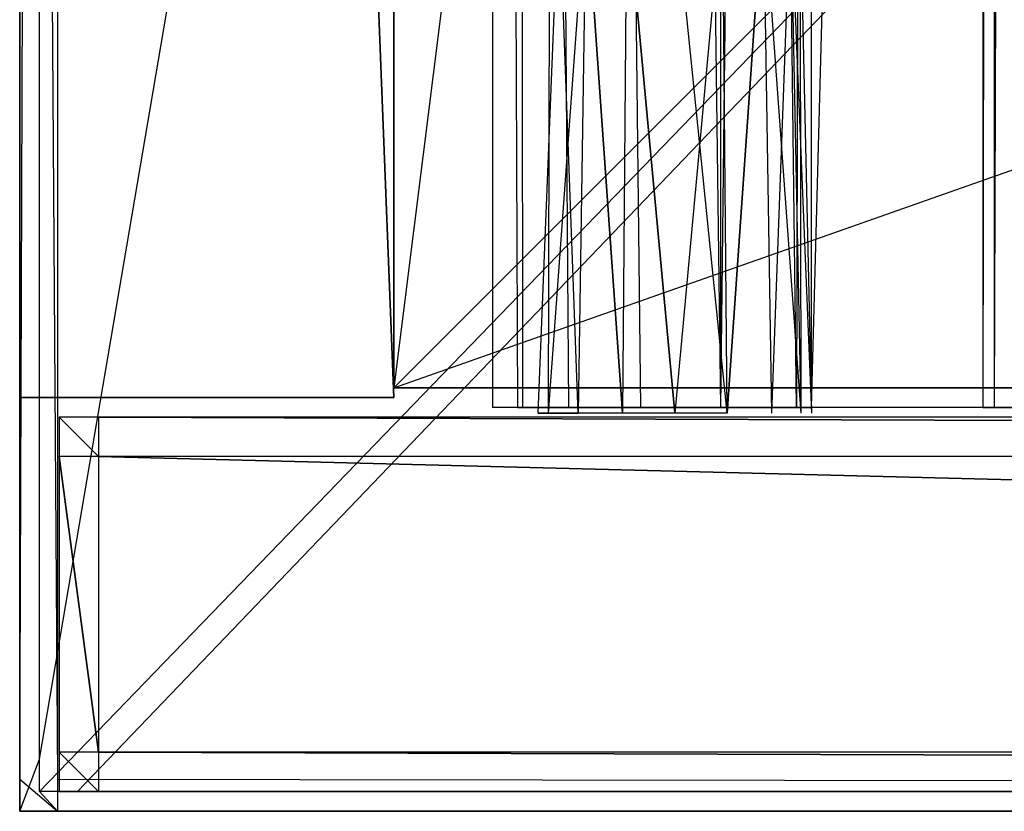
# Model space of a CAD drawing. Extents: x 0 to 1.2, y -0.5 to 0.
# Tile 1 of 41: x 0 to 0.05, y -0.5 to -0.46. Entities that reach past the tile are written whole.
import ezdxf

# ---------------------------------------------------------------- set-up
doc = ezdxf.new("R2010")
doc.units = 0
for name, color, linetype in [('L11_KORPUS_LEGATO_BO_X_11620__Y', 7, 'CONTINUOUS'), ('L13_KORPUS_LEGATO_3_N_B14900___', 7, 'CONTINUOUS'), ('L17_KORPUS_LEGATO_SE_X_190__Y_4', 7, 'CONTINUOUS'), ('L23_DRAWERBOX_LEGATO_NOR_4_X_36', 7, 'CONTINUOUS'), ('L28_FRONT_LEGATO_S2S2_X_1400__Y', 7, 'CONTINUOUS'), ('L36_PLATTE_LEGATO_N_B14900__0__', 7, 'CONTINUOUS'), ('L38_DRAWERBOX_LEGATO_REL_6_X_36', 7, 'CONTINUOUS'), ('L40_DRAWERBOX_LEGATO_REL_4_X_13', 7, 'CONTINUOUS'), ('L45_FRONT_LEGATO_S2S2_X_3400__Y', 7, 'CONTINUOUS')]:
    doc.layers.add(name, color=color, linetype=linetype)

msp = doc.modelspace()

# ---------------------------------------------------------------- linework, layer by layer
at = {"layer": 'L11_KORPUS_LEGATO_BO_X_11620__Y', "color": 8}
for points, invisible_edges in [([(0.019, -0.4785, 0.02), (0.019, -0.069, 0.001), (0.019, -0.4785, 0.001), (0.019, -0.4785, 0.02)], 13), ([(0.019, -0.069, 0.001), (0.019, -0.4785, 0.02), (0.019, -0.069, 0.02), (0.019, -0.069, 0.001)], 14), ([(1.181, -0.4785, 0.02), (0.019, -0.069, 0.02), (0.019, -0.4785, 0.02), (1.181, -0.4785, 0.02)], 13), ([(0.019, -0.069, 0.02), (1.181, -0.4785, 0.02), (1.181, -0.069, 0.02), (0.019, -0.069, 0.02)], 14), ([(1.181, -0.069, 0.001), (0.019, -0.4785, 0.001), (0.019, -0.069, 0.001), (1.181, -0.069, 0.001)], 13), ([(0.019, -0.4785, 0.001), (1.181, -0.069, 0.001), (1.181, -0.4785, 0.001), (0.019, -0.4785, 0.001)], 14), ([(1.181, -0.4785, 0.001), (0.019, -0.4785, 0.02), (0.019, -0.4785, 0.001), (1.181, -0.4785, 0.001)], 13), ([(0.019, -0.4785, 0.02), (1.181, -0.4785, 0.001), (1.181, -0.4785, 0.02), (0.019, -0.4785, 0.02)], 14)]:
    msp.add_3dface(points, dxfattribs=dict(at, invisible_edges=invisible_edges))
at = {"layer": 'L13_KORPUS_LEGATO_3_N_B14900___', "color": 8}
for points, invisible_edges in [([(0.079, 0, 0.483), (0.019, -0.4785, 0.483), (0.019, 0, 0.483), (0.079, 0, 0.483)], 10), ([(0.019, -0.4785, 0.483), (0.079, 0, 0.483), (0.079, -0.4185, 0.483), (0.019, -0.4785, 0.483)], 13), ([(0.019, -0.4785, 0.502), (0.019, 0, 0.483), (0.019, -0.4785, 0.483), (0.019, -0.4785, 0.502)], 13), ([(0.019, 0, 0.483), (0.019, -0.4785, 0.502), (0.019, 0, 0.502), (0.019, 0, 0.483)], 14), ([(0.079, -0.4185, 0.502), (0.019, 0, 0.502), (0.019, -0.4785, 0.502), (0.079, -0.4185, 0.502)], 13), ([(0.019, -0.4785, 0.483), (0.079, -0.4185, 0.483), (1.181, -0.4785, 0.483), (0.019, -0.4785, 0.483)], 10), ([(1.181, -0.4785, 0.502), (0.079, -0.4185, 0.502), (0.019, -0.4785, 0.502), (1.181, -0.4785, 0.502)], 13), ([(1.181, -0.4785, 0.483), (0.019, -0.4785, 0.502), (0.019, -0.4785, 0.483), (1.181, -0.4785, 0.483)], 13), ([(0.019, -0.4785, 0.502), (1.181, -0.4785, 0.483), (1.181, -0.4785, 0.502), (0.019, -0.4785, 0.502)], 14)]:
    msp.add_3dface(points, dxfattribs=dict(at, invisible_edges=invisible_edges))
at = {"layer": 'L17_KORPUS_LEGATO_SE_X_190__Y_4', "color": 8}
for points, invisible_edges in [([(0.019, -0.479, 0.51), (0, 0, 0.51), (0, -0.479, 0.51), (0.019, -0.479, 0.51)], 13), ([(0, 0, 0.51), (0.019, -0.479, 0.51), (0.019, 0, 0.51), (0, 0, 0.51)], 14), ([(0, 0), (0.019, -0.479), (0, -0.479), (0, 0)], 13), ([(0.019, -0.479), (0, 0), (0.019, 0), (0.019, -0.479)], 14), ([(0, -0.479, 0.51), (0, 0), (0, -0.479), (0, -0.479, 0.51)], 13), ([(0, 0), (0, -0.479, 0.51), (0, 0, 0.51), (0, 0)], 14), ([(0.019, 0), (0.019, -0.479, 0.51), (0.019, -0.479), (0.019, 0)], 13), ([(0.019, -0.479, 0.51), (0.019, 0), (0.019, 0, 0.51), (0.019, -0.479, 0.51)], 14), ([(0.019, -0.479, 0.51), (0, -0.479), (0.019, -0.479), (0.019, -0.479, 0.51)], 13), ([(0, -0.479), (0.019, -0.479, 0.51), (0, -0.479, 0.51), (0, -0.479)], 14)]:
    msp.add_3dface(points, dxfattribs=dict(at, invisible_edges=invisible_edges))
at = {"layer": 'L23_DRAWERBOX_LEGATO_NOR_4_X_36', "color": 8}
for points, invisible_edges in [([(0.060485, -0.4795, 0.382), (0.024, -0.1555, 0.382), (0.024, -0.4795, 0.382), (0.060485, -0.4795, 0.382)], 13), ([(0.024, -0.1555, 0.382), (0.060485, -0.4795, 0.382), (0.060485, -0.1555, 0.382), (0.024, -0.1555, 0.382)], 14), ([(0.024, -0.1555, 0.382), (0.025286, -0.4795, 0.45758), (0.024, -0.4795, 0.382), (0.024, -0.1555, 0.382)], 13), ([(0.025286, -0.4795, 0.45758), (0.024, -0.1555, 0.382), (0.025286, -0.1555, 0.45758), (0.025286, -0.4795, 0.45758)], 14), ([(0.025286, -0.1555, 0.45758), (0.025533, -0.4795, 0.460955), (0.025286, -0.4795, 0.45758), (0.025286, -0.1555, 0.45758)], 13), ([(0.025533, -0.4795, 0.460955), (0.025286, -0.1555, 0.45758), (0.025533, -0.1555, 0.460955), (0.025533, -0.4795, 0.460955)], 14), ([(0.025533, -0.1555, 0.460955), (0.02788, -0.4795, 0.464232), (0.025533, -0.4795, 0.460955), (0.025533, -0.1555, 0.460955)], 13), ([(0.02788, -0.4795, 0.464232), (0.025533, -0.1555, 0.460955), (0.02788, -0.1555, 0.464232), (0.02788, -0.4795, 0.464232)], 14), ([(0.02788, -0.1555, 0.464232), (0.031526, -0.4795, 0.465948), (0.02788, -0.4795, 0.464232), (0.02788, -0.1555, 0.464232)], 13), ([(0.031526, -0.4795, 0.465948), (0.02788, -0.1555, 0.464232), (0.031526, -0.1555, 0.465948), (0.031526, -0.4795, 0.465948)], 14), ([(0.031526, -0.1555, 0.465948), (0.035589, -0.4795, 0.465998), (0.031526, -0.4795, 0.465948), (0.031526, -0.1555, 0.465948)], 13), ([(0.035589, -0.4795, 0.465998), (0.031526, -0.1555, 0.465948), (0.035589, -0.1555, 0.465998), (0.035589, -0.4795, 0.465998)], 14), ([(0.039428, -0.1555, 0.464666), (0.035589, -0.4795, 0.465998), (0.035589, -0.1555, 0.465998), (0.039428, -0.1555, 0.464666)], 13), ([(0.035589, -0.4795, 0.465998), (0.039428, -0.1555, 0.464666), (0.039428, -0.4795, 0.464666), (0.035589, -0.4795, 0.465998)], 14), ([(0.039428, -0.4795, 0.464666), (0.04018, -0.1555, 0.463598), (0.04018, -0.4795, 0.463598), (0.039428, -0.4795, 0.464666)], 13), ([(0.04018, -0.1555, 0.463598), (0.039428, -0.4795, 0.464666), (0.039428, -0.1555, 0.464666), (0.04018, -0.1555, 0.463598)], 14), ([(0.04018, -0.4795, 0.463598), (0.048889, -0.1555, 0.410646), (0.048889, -0.4795, 0.410646), (0.04018, -0.4795, 0.463598)], 13), ([(0.048889, -0.1555, 0.410646), (0.04018, -0.4795, 0.463598), (0.04018, -0.1555, 0.463598), (0.048889, -0.1555, 0.410646)], 14), ([(0.048889, -0.4795, 0.410646), (0.04947, -0.1555, 0.408607), (0.04947, -0.4795, 0.408607), (0.048889, -0.4795, 0.410646)], 13), ([(0.04947, -0.1555, 0.408607), (0.048889, -0.4795, 0.410646), (0.048889, -0.1555, 0.410646), (0.04947, -0.1555, 0.408607)], 14), ([(0.04947, -0.4795, 0.408607), (0.050433, -0.1555, 0.406719), (0.050433, -0.4795, 0.406719), (0.04947, -0.4795, 0.408607)], 13), ([(0.050433, -0.1555, 0.406719), (0.04947, -0.4795, 0.408607), (0.04947, -0.1555, 0.408607), (0.050433, -0.1555, 0.406719)], 14), ([(0.025286, -0.4795, 0.45758), (0.060485, -0.4795, 0.382), (0.024, -0.4795, 0.382), (0.025286, -0.4795, 0.45758)], 13), ([(0.060485, -0.4795, 0.382), (0.025286, -0.4795, 0.45758), (0.04947, -0.4795, 0.408607), (0.060485, -0.4795, 0.382)], 10), ([(0.04947, -0.4795, 0.408607), (0.025286, -0.4795, 0.45758), (0.048889, -0.4795, 0.410646), (0.04947, -0.4795, 0.408607)], 10), ([(0.048889, -0.4795, 0.410646), (0.025286, -0.4795, 0.45758), (0.04018, -0.4795, 0.463598), (0.048889, -0.4795, 0.410646)], 13), ([(0.04018, -0.4795, 0.463598), (0.025286, -0.4795, 0.45758), (0.025533, -0.4795, 0.460955), (0.04018, -0.4795, 0.463598)], 14), ([(0.04018, -0.4795, 0.463598), (0.025533, -0.4795, 0.460955), (0.02788, -0.4795, 0.464232), (0.04018, -0.4795, 0.463598)], 15), ([(0.04018, -0.4795, 0.463598), (0.02788, -0.4795, 0.464232), (0.039428, -0.4795, 0.464666), (0.04018, -0.4795, 0.463598)], 15), ([(0.039428, -0.4795, 0.464666), (0.02788, -0.4795, 0.464232), (0.031526, -0.4795, 0.465948), (0.039428, -0.4795, 0.464666)], 15), ([(0.039428, -0.4795, 0.464666), (0.031526, -0.4795, 0.465948), (0.035589, -0.4795, 0.465998), (0.039428, -0.4795, 0.464666)], 15), ([(0.060485, -0.4795, 0.382), (0.04947, -0.4795, 0.408607), (0.050433, -0.4795, 0.406719), (0.060485, -0.4795, 0.382)], 13)]:
    msp.add_3dface(points, dxfattribs=dict(at, invisible_edges=invisible_edges))
at = {"layer": 'L28_FRONT_LEGATO_S2S2_X_1400__Y', "color": 8}
for points, invisible_edges in [([(0.004, -0.482, 0.51), (0.002, -0.48, 0.51), (0.002, -0.482, 0.51), (0.004, -0.482, 0.51)], 13), ([(0.002, -0.48, 0.51), (0.004, -0.482, 0.51), (0.004, -0.48, 0.51), (0.002, -0.48, 0.51)], 14), ([(0.002, -0.48, 0.37), (0.004, -0.482, 0.37), (0.002, -0.482, 0.37), (0.002, -0.48, 0.37)], 13), ([(0.004, -0.482, 0.37), (0.002, -0.48, 0.37), (0.004, -0.48, 0.37), (0.004, -0.482, 0.37)], 14), ([(0.002, -0.482, 0.508), (0.002, -0.48, 0.372), (0.002, -0.482, 0.372), (0.002, -0.482, 0.508)], 13), ([(0.002, -0.48, 0.372), (0.002, -0.482, 0.508), (0.002, -0.48, 0.508), (0.002, -0.48, 0.372)], 14), ([(0.002, -0.48, 0.372), (0.004, -0.48, 0.508), (0.004, -0.48, 0.372), (0.002, -0.48, 0.372)], 13), ([(0.004, -0.48, 0.508), (0.002, -0.48, 0.372), (0.002, -0.48, 0.508), (0.004, -0.48, 0.508)], 14), ([(0.002, -0.48, 0.508), (0.004, -0.48, 0.51), (0.004, -0.48, 0.508), (0.002, -0.48, 0.508)], 13), ([(0.004, -0.48, 0.51), (0.002, -0.48, 0.508), (0.002, -0.48, 0.51), (0.004, -0.48, 0.51)], 14), ([(0.002, -0.48, 0.37), (0.004, -0.48, 0.372), (0.004, -0.48, 0.37), (0.002, -0.48, 0.37)], 13), ([(0.004, -0.48, 0.372), (0.002, -0.48, 0.37), (0.002, -0.48, 0.372), (0.004, -0.48, 0.372)], 14), ([(0.002, -0.482, 0.372), (0.002, -0.48, 0.37), (0.002, -0.482, 0.37), (0.002, -0.482, 0.372)], 13), ([(0.002, -0.48, 0.37), (0.002, -0.482, 0.372), (0.002, -0.48, 0.372), (0.002, -0.48, 0.37)], 14), ([(0.002, -0.482, 0.51), (0.002, -0.48, 0.508), (0.002, -0.482, 0.508), (0.002, -0.482, 0.51)], 13), ([(0.002, -0.48, 0.508), (0.002, -0.482, 0.51), (0.002, -0.48, 0.51), (0.002, -0.48, 0.508)], 14), ([(0.596, -0.482, 0.51), (0.004, -0.48, 0.51), (0.004, -0.482, 0.51), (0.596, -0.482, 0.51)], 13), ([(0.004, -0.48, 0.51), (0.596, -0.482, 0.51), (0.596, -0.48, 0.51), (0.004, -0.48, 0.51)], 14), ([(0.004, -0.48, 0.37), (0.596, -0.482, 0.37), (0.004, -0.482, 0.37), (0.004, -0.48, 0.37)], 13), ([(0.596, -0.482, 0.37), (0.004, -0.48, 0.37), (0.596, -0.48, 0.37), (0.596, -0.482, 0.37)], 14), ([(0.004, -0.48, 0.372), (0.596, -0.48, 0.508), (0.596, -0.48, 0.372), (0.004, -0.48, 0.372)], 13), ([(0.596, -0.48, 0.508), (0.004, -0.48, 0.372), (0.004, -0.48, 0.508), (0.596, -0.48, 0.508)], 14), ([(0.004, -0.48, 0.508), (0.596, -0.48, 0.51), (0.596, -0.48, 0.508), (0.004, -0.48, 0.508)], 13), ([(0.596, -0.48, 0.51), (0.004, -0.48, 0.508), (0.004, -0.48, 0.51), (0.596, -0.48, 0.51)], 14), ([(0.004, -0.48, 0.37), (0.596, -0.48, 0.372), (0.596, -0.48, 0.37), (0.004, -0.48, 0.37)], 13), ([(0.596, -0.48, 0.372), (0.004, -0.48, 0.37), (0.004, -0.48, 0.372), (0.596, -0.48, 0.372)], 14), ([(0.002, -0.497, 0.508), (0.002, -0.482, 0.372), (0.002, -0.497, 0.372), (0.002, -0.497, 0.508)], 13), ([(0.002, -0.482, 0.372), (0.002, -0.497, 0.508), (0.002, -0.482, 0.508), (0.002, -0.482, 0.372)], 14), ([(0.002, -0.482, 0.37), (0.004, -0.497, 0.37), (0.002, -0.497, 0.37), (0.002, -0.482, 0.37)], 13), ([(0.004, -0.497, 0.37), (0.002, -0.482, 0.37), (0.004, -0.482, 0.37), (0.004, -0.497, 0.37)], 14), ([(0.002, -0.497, 0.372), (0.002, -0.482, 0.37), (0.002, -0.497, 0.37), (0.002, -0.497, 0.372)], 13), ([(0.002, -0.482, 0.37), (0.002, -0.497, 0.372), (0.002, -0.482, 0.372), (0.002, -0.482, 0.37)], 14), ([(0.004, -0.497, 0.51), (0.002, -0.482, 0.51), (0.002, -0.497, 0.51), (0.004, -0.497, 0.51)], 13), ([(0.002, -0.482, 0.51), (0.004, -0.497, 0.51), (0.004, -0.482, 0.51), (0.002, -0.482, 0.51)], 14), ([(0.002, -0.497, 0.51), (0.002, -0.482, 0.508), (0.002, -0.497, 0.508), (0.002, -0.497, 0.51)], 13), ([(0.002, -0.482, 0.508), (0.002, -0.497, 0.51), (0.002, -0.482, 0.51), (0.002, -0.482, 0.508)], 14), ([(0.004, -0.482, 0.37), (0.596, -0.497, 0.37), (0.004, -0.497, 0.37), (0.004, -0.482, 0.37)], 13), ([(0.596, -0.497, 0.37), (0.004, -0.482, 0.37), (0.596, -0.482, 0.37), (0.596, -0.497, 0.37)], 14), ([(0.596, -0.497, 0.51), (0.004, -0.482, 0.51), (0.004, -0.497, 0.51), (0.596, -0.497, 0.51)], 13), ([(0.004, -0.482, 0.51), (0.596, -0.497, 0.51), (0.596, -0.482, 0.51), (0.004, -0.482, 0.51)], 14), ([(0.002, -0.499, 0.51), (0.002, -0.497, 0.508), (0.002, -0.499, 0.508), (0.002, -0.499, 0.51)], 13), ([(0.002, -0.497, 0.508), (0.002, -0.499, 0.51), (0.002, -0.497, 0.51), (0.002, -0.497, 0.508)], 14), ([(0.002, -0.499, 0.508), (0.002, -0.497, 0.372), (0.002, -0.499, 0.372), (0.002, -0.499, 0.508)], 13), ([(0.002, -0.497, 0.372), (0.002, -0.499, 0.508), (0.002, -0.497, 0.508), (0.002, -0.497, 0.372)], 14), ([(0.002, -0.499, 0.372), (0.002, -0.497, 0.37), (0.002, -0.499, 0.37), (0.002, -0.499, 0.372)], 13), ([(0.002, -0.497, 0.37), (0.002, -0.499, 0.372), (0.002, -0.497, 0.372), (0.002, -0.497, 0.37)], 14), ([(0.002, -0.497, 0.37), (0.004, -0.499, 0.37), (0.002, -0.499, 0.37), (0.002, -0.497, 0.37)], 13), ([(0.004, -0.499, 0.37), (0.002, -0.497, 0.37), (0.004, -0.497, 0.37), (0.004, -0.499, 0.37)], 14), ([(0.004, -0.499, 0.51), (0.002, -0.497, 0.51), (0.002, -0.499, 0.51), (0.004, -0.499, 0.51)], 13), ([(0.002, -0.497, 0.51), (0.004, -0.499, 0.51), (0.004, -0.497, 0.51), (0.002, -0.497, 0.51)], 14), ([(0.004, -0.497, 0.37), (0.596, -0.499, 0.37), (0.004, -0.499, 0.37), (0.004, -0.497, 0.37)], 13), ([(0.596, -0.499, 0.37), (0.004, -0.497, 0.37), (0.596, -0.497, 0.37), (0.596, -0.499, 0.37)], 14), ([(0.596, -0.499, 0.51), (0.004, -0.497, 0.51), (0.004, -0.499, 0.51), (0.596, -0.499, 0.51)], 13), ([(0.004, -0.497, 0.51), (0.596, -0.499, 0.51), (0.596, -0.497, 0.51), (0.004, -0.497, 0.51)], 14), ([(0.004, -0.499, 0.372), (0.002, -0.499, 0.37), (0.004, -0.499, 0.37), (0.004, -0.499, 0.372)], 13), ([(0.002, -0.499, 0.37), (0.004, -0.499, 0.372), (0.002, -0.499, 0.372), (0.002, -0.499, 0.37)], 14), ([(0.004, -0.499, 0.508), (0.002, -0.499, 0.372), (0.004, -0.499, 0.372), (0.004, -0.499, 0.508)], 13), ([(0.002, -0.499, 0.372), (0.004, -0.499, 0.508), (0.002, -0.499, 0.508), (0.002, -0.499, 0.372)], 14), ([(0.004, -0.499, 0.51), (0.002, -0.499, 0.508), (0.004, -0.499, 0.508), (0.004, -0.499, 0.51)], 13), ([(0.002, -0.499, 0.508), (0.004, -0.499, 0.51), (0.002, -0.499, 0.51), (0.002, -0.499, 0.508)], 14), ([(0.596, -0.499, 0.508), (0.004, -0.499, 0.372), (0.596, -0.499, 0.372), (0.596, -0.499, 0.508)], 13), ([(0.004, -0.499, 0.372), (0.596, -0.499, 0.508), (0.004, -0.499, 0.508), (0.004, -0.499, 0.372)], 14), ([(0.596, -0.499, 0.372), (0.004, -0.499, 0.37), (0.596, -0.499, 0.37), (0.596, -0.499, 0.372)], 13), ([(0.004, -0.499, 0.37), (0.596, -0.499, 0.372), (0.004, -0.499, 0.372), (0.004, -0.499, 0.37)], 14), ([(0.596, -0.499, 0.51), (0.004, -0.499, 0.508), (0.596, -0.499, 0.508), (0.596, -0.499, 0.51)], 13), ([(0.004, -0.499, 0.508), (0.596, -0.499, 0.51), (0.004, -0.499, 0.51), (0.004, -0.499, 0.508)], 14)]:
    msp.add_3dface(points, dxfattribs=dict(at, invisible_edges=invisible_edges))
at = {"layer": 'L36_PLATTE_LEGATO_N_B14900__0__', "color": 8}
for points, invisible_edges in [([(0.00192, -0.498375, 0.55), (0, -0.220523, 0.55), (0, -0.498375, 0.55), (0.00192, -0.498375, 0.55)], 13), ([(0, -0.220523, 0.55), (0.00192, -0.498375, 0.55), (0.00192, -0.220523, 0.55), (0, -0.220523, 0.55)], 14), ([(0.001013, -0.220523, 0.542564), (0, -0.498375, 0.5432), (0, -0.220523, 0.5432), (0.001013, -0.220523, 0.542564)], 13), ([(0, -0.498375, 0.5432), (0.001013, -0.220523, 0.542564), (0.001013, -0.497362, 0.542564), (0, -0.498375, 0.5432)], 14), ([(0, -0.498375, 0.548361), (0, -0.220523, 0.544378), (0, -0.498375, 0.544378), (0, -0.498375, 0.548361)], 13), ([(0, -0.220523, 0.544378), (0, -0.498375, 0.548361), (0, -0.220523, 0.548361), (0, -0.220523, 0.544378)], 14), ([(0, -0.498375, 0.55), (0, -0.220523, 0.548361), (0, -0.498375, 0.548361), (0, -0.498375, 0.55)], 13), ([(0, -0.220523, 0.548361), (0, -0.498375, 0.55), (0, -0.220523, 0.55), (0, -0.220523, 0.548361)], 14), ([(0, -0.498375, 0.544378), (0, -0.220523, 0.5432), (0, -0.498375, 0.5432), (0, -0.498375, 0.544378)], 13), ([(0, -0.220523, 0.5432), (0, -0.498375, 0.544378), (0, -0.220523, 0.544378), (0, -0.220523, 0.5432)], 14), ([(0.048041, -0.220523, 0.513069), (0.001013, -0.497362, 0.542564), (0.001013, -0.220523, 0.542564), (0.048041, -0.220523, 0.513069)], 13), ([(0.001013, -0.497362, 0.542564), (0.048041, -0.220523, 0.513069), (0.048041, -0.450334, 0.513069), (0.001013, -0.497362, 0.542564)], 14), ([(1.198322, -0.498375, 0.55), (0.00192, -0.220523, 0.55), (0.00192, -0.498375, 0.55), (1.198322, -0.498375, 0.55)], 13), ([(0.00192, -0.220523, 0.55), (1.198322, -0.498375, 0.55), (0.56491, -0.305801, 0.55), (0.00192, -0.220523, 0.55)], 10), ([(0.048041, -0.450334, 0.513069), (0.001013, -0.498987, 0.542564), (0.001013, -0.497362, 0.542564), (0.048041, -0.450334, 0.513069)], 13), ([(0.001013, -0.498987, 0.542564), (0.048041, -0.450334, 0.513069), (0.048041, -0.451959, 0.513069), (0.001013, -0.498987, 0.542564)], 14), ([(0.048041, -0.451959, 0.513069), (0.002933, -0.498987, 0.542564), (0.001013, -0.498987, 0.542564), (0.048041, -0.451959, 0.513069)], 13), ([(0.002933, -0.498987, 0.542564), (0.048041, -0.451959, 0.513069), (0.049961, -0.451959, 0.513069), (0.002933, -0.498987, 0.542564)], 14), ([(0.049961, -0.451959, 0.513069), (1.197308, -0.498987, 0.542564), (0.002933, -0.498987, 0.542564), (0.049961, -0.451959, 0.513069)], 13), ([(1.197308, -0.498987, 0.542564), (0.049961, -0.451959, 0.513069), (1.150281, -0.451959, 0.513069), (1.197308, -0.498987, 0.542564)], 14), ([(0.001013, -0.497362, 0.542564), (0, -0.5, 0.5432), (0, -0.498375, 0.5432), (0.001013, -0.497362, 0.542564)], 13), ([(0, -0.5, 0.5432), (0.001013, -0.497362, 0.542564), (0.001013, -0.498987, 0.542564), (0, -0.5, 0.5432)], 14), ([(0, -0.5, 0.548361), (0, -0.498375, 0.544378), (0, -0.5, 0.544378), (0, -0.5, 0.548361)], 13), ([(0, -0.498375, 0.544378), (0, -0.5, 0.548361), (0, -0.498375, 0.548361), (0, -0.498375, 0.544378)], 14), ([(0, -0.5, 0.544378), (0, -0.498375, 0.5432), (0, -0.5, 0.5432), (0, -0.5, 0.544378)], 13), ([(0, -0.498375, 0.5432), (0, -0.5, 0.544378), (0, -0.498375, 0.544378), (0, -0.498375, 0.5432)], 14), ([(0.00192, -0.5, 0.55), (0, -0.498375, 0.55), (0, -0.5, 0.55), (0.00192, -0.5, 0.55)], 13), ([(0, -0.498375, 0.55), (0.00192, -0.5, 0.55), (0.00192, -0.498375, 0.55), (0, -0.498375, 0.55)], 14), ([(0, -0.5, 0.55), (0, -0.498375, 0.548361), (0, -0.5, 0.548361), (0, -0.5, 0.55)], 13), ([(0, -0.498375, 0.548361), (0, -0.5, 0.55), (0, -0.498375, 0.55), (0, -0.498375, 0.548361)], 14), ([(1.198322, -0.5, 0.55), (0.00192, -0.498375, 0.55), (0.00192, -0.5, 0.55), (1.198322, -0.5, 0.55)], 13), ([(0.00192, -0.498375, 0.55), (1.198322, -0.5, 0.55), (1.198322, -0.498375, 0.55), (0.00192, -0.498375, 0.55)], 14), ([(0.001013, -0.498987, 0.542564), (0.00192, -0.5, 0.5432), (0, -0.5, 0.5432), (0.001013, -0.498987, 0.542564)], 13), ([(0.00192, -0.5, 0.5432), (0.001013, -0.498987, 0.542564), (0.002933, -0.498987, 0.542564), (0.00192, -0.5, 0.5432)], 14), ([(0.002933, -0.498987, 0.542564), (1.198322, -0.5, 0.5432), (0.00192, -0.5, 0.5432), (0.002933, -0.498987, 0.542564)], 13), ([(1.198322, -0.5, 0.5432), (0.002933, -0.498987, 0.542564), (1.197308, -0.498987, 0.542564), (1.198322, -0.5, 0.5432)], 14), ([(0.00192, -0.5, 0.548361), (0, -0.5, 0.544378), (0.00192, -0.5, 0.544378), (0.00192, -0.5, 0.548361)], 13), ([(0, -0.5, 0.544378), (0.00192, -0.5, 0.548361), (0, -0.5, 0.548361), (0, -0.5, 0.544378)], 14), ([(0.00192, -0.5, 0.544378), (0, -0.5, 0.5432), (0.00192, -0.5, 0.5432), (0.00192, -0.5, 0.544378)], 13), ([(0, -0.5, 0.5432), (0.00192, -0.5, 0.544378), (0, -0.5, 0.544378), (0, -0.5, 0.5432)], 14), ([(0.00192, -0.5, 0.55), (0, -0.5, 0.548361), (0.00192, -0.5, 0.548361), (0.00192, -0.5, 0.55)], 13), ([(0, -0.5, 0.548361), (0.00192, -0.5, 0.55), (0, -0.5, 0.55), (0, -0.5, 0.548361)], 14), ([(1.198322, -0.5, 0.544378), (0.00192, -0.5, 0.548361), (0.00192, -0.5, 0.544378), (1.198322, -0.5, 0.544378)], 13), ([(0.00192, -0.5, 0.548361), (1.198322, -0.5, 0.544378), (1.198322, -0.5, 0.548361), (0.00192, -0.5, 0.548361)], 14), ([(1.198322, -0.5, 0.548361), (0.00192, -0.5, 0.55), (0.00192, -0.5, 0.548361), (1.198322, -0.5, 0.548361)], 13), ([(0.00192, -0.5, 0.55), (1.198322, -0.5, 0.548361), (1.198322, -0.5, 0.55), (0.00192, -0.5, 0.55)], 14), ([(1.198322, -0.5, 0.5432), (0.00192, -0.5, 0.544378), (0.00192, -0.5, 0.5432), (1.198322, -0.5, 0.5432)], 13), ([(0.00192, -0.5, 0.544378), (1.198322, -0.5, 0.5432), (1.198322, -0.5, 0.544378), (0.00192, -0.5, 0.544378)], 14)]:
    msp.add_3dface(points, dxfattribs=dict(at, invisible_edges=invisible_edges))
at = {"layer": 'L38_DRAWERBOX_LEGATO_REL_6_X_36', "color": 8}
for points, invisible_edges in [([(0.060485, -0.4795, 0.032), (0.024, -0.1555, 0.032), (0.024, -0.4795, 0.032), (0.060485, -0.4795, 0.032)], 13), ([(0.024, -0.1555, 0.032), (0.060485, -0.4795, 0.032), (0.060485, -0.1555, 0.032), (0.024, -0.1555, 0.032)], 14), ([(0.024, -0.1555, 0.032), (0.025286, -0.4795, 0.10758), (0.024, -0.4795, 0.032), (0.024, -0.1555, 0.032)], 13), ([(0.025286, -0.4795, 0.10758), (0.024, -0.1555, 0.032), (0.025286, -0.1555, 0.10758), (0.025286, -0.4795, 0.10758)], 14), ([(0.025286, -0.1555, 0.10758), (0.025533, -0.4795, 0.110955), (0.025286, -0.4795, 0.10758), (0.025286, -0.1555, 0.10758)], 13), ([(0.025533, -0.4795, 0.110955), (0.025286, -0.1555, 0.10758), (0.025533, -0.1555, 0.110955), (0.025533, -0.4795, 0.110955)], 14), ([(0.025533, -0.1555, 0.110955), (0.02788, -0.4795, 0.114232), (0.025533, -0.4795, 0.110955), (0.025533, -0.1555, 0.110955)], 13), ([(0.02788, -0.4795, 0.114232), (0.025533, -0.1555, 0.110955), (0.02788, -0.1555, 0.114232), (0.02788, -0.4795, 0.114232)], 14), ([(0.02788, -0.1555, 0.114232), (0.031526, -0.4795, 0.115948), (0.02788, -0.4795, 0.114232), (0.02788, -0.1555, 0.114232)], 13), ([(0.031526, -0.4795, 0.115948), (0.02788, -0.1555, 0.114232), (0.031526, -0.1555, 0.115948), (0.031526, -0.4795, 0.115948)], 14), ([(0.031526, -0.1555, 0.115948), (0.035589, -0.4795, 0.115998), (0.031526, -0.4795, 0.115948), (0.031526, -0.1555, 0.115948)], 13), ([(0.035589, -0.4795, 0.115998), (0.031526, -0.1555, 0.115948), (0.035589, -0.1555, 0.115998), (0.035589, -0.4795, 0.115998)], 14), ([(0.035589, -0.1555, 0.115998), (0.039428, -0.4795, 0.114666), (0.035589, -0.4795, 0.115998), (0.035589, -0.1555, 0.115998)], 13), ([(0.039428, -0.4795, 0.114666), (0.035589, -0.1555, 0.115998), (0.039428, -0.1555, 0.114666), (0.039428, -0.4795, 0.114666)], 14), ([(0.039428, -0.4795, 0.114666), (0.04018, -0.1555, 0.113598), (0.04018, -0.4795, 0.113598), (0.039428, -0.4795, 0.114666)], 13), ([(0.04018, -0.1555, 0.113598), (0.039428, -0.4795, 0.114666), (0.039428, -0.1555, 0.114666), (0.04018, -0.1555, 0.113598)], 14), ([(0.04018, -0.4795, 0.113598), (0.048889, -0.1555, 0.060646), (0.048889, -0.4795, 0.060646), (0.04018, -0.4795, 0.113598)], 13), ([(0.048889, -0.1555, 0.060646), (0.04018, -0.4795, 0.113598), (0.04018, -0.1555, 0.113598), (0.048889, -0.1555, 0.060646)], 14), ([(0.048889, -0.4795, 0.060646), (0.04947, -0.1555, 0.058607), (0.04947, -0.4795, 0.058607), (0.048889, -0.4795, 0.060646)], 13), ([(0.04947, -0.1555, 0.058607), (0.048889, -0.4795, 0.060646), (0.048889, -0.1555, 0.060646), (0.04947, -0.1555, 0.058607)], 14), ([(0.04947, -0.4795, 0.058607), (0.050433, -0.1555, 0.056719), (0.050433, -0.4795, 0.056719), (0.04947, -0.4795, 0.058607)], 13), ([(0.050433, -0.1555, 0.056719), (0.04947, -0.4795, 0.058607), (0.04947, -0.1555, 0.058607), (0.050433, -0.1555, 0.056719)], 14), ([(0.025286, -0.4795, 0.10758), (0.060485, -0.4795, 0.032), (0.024, -0.4795, 0.032), (0.025286, -0.4795, 0.10758)], 13), ([(0.060485, -0.4795, 0.032), (0.025286, -0.4795, 0.10758), (0.04947, -0.4795, 0.058607), (0.060485, -0.4795, 0.032)], 10), ([(0.04947, -0.4795, 0.058607), (0.025286, -0.4795, 0.10758), (0.048889, -0.4795, 0.060646), (0.04947, -0.4795, 0.058607)], 10), ([(0.048889, -0.4795, 0.060646), (0.025286, -0.4795, 0.10758), (0.04018, -0.4795, 0.113598), (0.048889, -0.4795, 0.060646)], 13), ([(0.04018, -0.4795, 0.113598), (0.025286, -0.4795, 0.10758), (0.025533, -0.4795, 0.110955), (0.04018, -0.4795, 0.113598)], 14), ([(0.04018, -0.4795, 0.113598), (0.025533, -0.4795, 0.110955), (0.02788, -0.4795, 0.114232), (0.04018, -0.4795, 0.113598)], 15), ([(0.04018, -0.4795, 0.113598), (0.02788, -0.4795, 0.114232), (0.039428, -0.4795, 0.114666), (0.04018, -0.4795, 0.113598)], 15), ([(0.039428, -0.4795, 0.114666), (0.02788, -0.4795, 0.114232), (0.031526, -0.4795, 0.115948), (0.039428, -0.4795, 0.114666)], 15), ([(0.039428, -0.4795, 0.114666), (0.031526, -0.4795, 0.115948), (0.035589, -0.4795, 0.115998), (0.039428, -0.4795, 0.114666)], 10), ([(0.060485, -0.4795, 0.032), (0.04947, -0.4795, 0.058607), (0.050433, -0.4795, 0.056719), (0.060485, -0.4795, 0.032)], 13)]:
    msp.add_3dface(points, dxfattribs=dict(at, invisible_edges=invisible_edges))
at = {"layer": 'L40_DRAWERBOX_LEGATO_REL_4_X_13', "color": 8}
for points, invisible_edges in [([(0.026897, -0.453606, 0.1666), (0.026841, -0.4798, 0.169255), (0.026313, -0.4798, 0.1666), (0.026897, -0.453606, 0.1666)], 13), ([(0.02738, -0.453606, 0.164169), (0.026313, -0.4798, 0.1666), (0.026841, -0.4798, 0.163945), (0.02738, -0.453606, 0.164169)], 13), ([(0.026313, -0.4798, 0.1666), (0.02738, -0.453606, 0.164169), (0.026897, -0.453606, 0.1666), (0.026313, -0.4798, 0.1666)], 14), ([(0.026841, -0.4798, 0.169255), (0.026897, -0.453606, 0.1666), (0.02738, -0.453606, 0.169031), (0.026841, -0.4798, 0.169255)], 14), ([(0.02738, -0.453606, 0.169031), (0.028345, -0.4798, 0.171505), (0.026841, -0.4798, 0.169255), (0.02738, -0.453606, 0.169031)], 13), ([(0.028758, -0.453606, 0.162107), (0.026841, -0.4798, 0.163945), (0.028345, -0.4798, 0.161695), (0.028758, -0.453606, 0.162107)], 13), ([(0.026841, -0.4798, 0.163945), (0.028758, -0.453606, 0.162107), (0.02738, -0.453606, 0.164169), (0.026841, -0.4798, 0.163945)], 14), ([(0.028345, -0.4798, 0.171505), (0.02738, -0.453606, 0.169031), (0.028758, -0.453606, 0.171093), (0.028345, -0.4798, 0.171505)], 14), ([(0.028758, -0.453606, 0.171093), (0.030595, -0.4798, 0.173009), (0.028345, -0.4798, 0.171505), (0.028758, -0.453606, 0.171093)], 13), ([(0.030595, -0.4798, 0.160191), (0.028758, -0.453606, 0.162107), (0.028345, -0.4798, 0.161695), (0.030595, -0.4798, 0.160191)], 13), ([(0.030595, -0.4798, 0.173009), (0.028758, -0.453606, 0.171093), (0.030819, -0.453606, 0.17247), (0.030595, -0.4798, 0.173009)], 14), ([(0.028758, -0.453606, 0.162107), (0.030595, -0.4798, 0.160191), (0.030819, -0.453606, 0.16073), (0.028758, -0.453606, 0.162107)], 14), ([(0.03325, -0.4798, 0.159663), (0.030819, -0.453606, 0.16073), (0.030595, -0.4798, 0.160191), (0.03325, -0.4798, 0.159663)], 13), ([(0.030819, -0.453606, 0.17247), (0.03325, -0.4798, 0.173537), (0.030595, -0.4798, 0.173009), (0.030819, -0.453606, 0.17247)], 13), ([(0.030819, -0.453606, 0.16073), (0.03325, -0.4798, 0.159663), (0.03325, -0.453606, 0.160247), (0.030819, -0.453606, 0.16073)], 14), ([(0.03325, -0.4798, 0.173537), (0.030819, -0.453606, 0.17247), (0.03325, -0.453606, 0.172953), (0.03325, -0.4798, 0.173537)], 14), ([(0.03325, -0.4798, 0.159663), (0.035682, -0.453606, 0.16073), (0.03325, -0.453606, 0.160247), (0.03325, -0.4798, 0.159663)], 13), ([(0.035682, -0.453606, 0.16073), (0.03325, -0.4798, 0.159663), (0.035905, -0.4798, 0.160191), (0.035682, -0.453606, 0.16073)], 14), ([(0.03325, -0.453606, 0.172953), (0.035905, -0.4798, 0.173009), (0.03325, -0.4798, 0.173537), (0.03325, -0.453606, 0.172953)], 13), ([(0.035905, -0.4798, 0.173009), (0.03325, -0.453606, 0.172953), (0.035682, -0.453606, 0.17247), (0.035905, -0.4798, 0.173009)], 14), ([(0.035905, -0.4798, 0.160191), (0.037743, -0.453606, 0.162107), (0.035682, -0.453606, 0.16073), (0.035905, -0.4798, 0.160191)], 13), ([(0.037743, -0.453606, 0.171093), (0.035905, -0.4798, 0.173009), (0.035682, -0.453606, 0.17247), (0.037743, -0.453606, 0.171093)], 13), ([(0.037743, -0.453606, 0.162107), (0.035905, -0.4798, 0.160191), (0.038156, -0.4798, 0.161695), (0.037743, -0.453606, 0.162107)], 14), ([(0.035905, -0.4798, 0.173009), (0.037743, -0.453606, 0.171093), (0.038156, -0.4798, 0.171505), (0.035905, -0.4798, 0.173009)], 14), ([(0.03912, -0.453606, 0.169031), (0.038156, -0.4798, 0.171505), (0.037743, -0.453606, 0.171093), (0.03912, -0.453606, 0.169031)], 14), ([(0.03966, -0.4798, 0.163945), (0.037743, -0.453606, 0.162107), (0.038156, -0.4798, 0.161695), (0.03966, -0.4798, 0.163945)], 13), ([(0.037743, -0.453606, 0.162107), (0.03966, -0.4798, 0.163945), (0.03912, -0.453606, 0.164169), (0.037743, -0.453606, 0.162107)], 14), ([(0.038156, -0.4798, 0.171505), (0.03912, -0.453606, 0.169031), (0.03966, -0.4798, 0.169255), (0.038156, -0.4798, 0.171505)], 13), ([(0.039604, -0.453606, 0.1666), (0.03966, -0.4798, 0.169255), (0.03912, -0.453606, 0.169031), (0.039604, -0.453606, 0.1666)], 14), ([(0.040188, -0.4798, 0.1666), (0.03912, -0.453606, 0.164169), (0.03966, -0.4798, 0.163945), (0.040188, -0.4798, 0.1666)], 13), ([(0.03912, -0.453606, 0.164169), (0.040188, -0.4798, 0.1666), (0.039604, -0.453606, 0.1666), (0.03912, -0.453606, 0.164169)], 14), ([(0.03966, -0.4798, 0.169255), (0.039604, -0.453606, 0.1666), (0.040188, -0.4798, 0.1666), (0.03966, -0.4798, 0.169255)], 13)]:
    msp.add_3dface(points, dxfattribs=dict(at, invisible_edges=invisible_edges))
at = {"layer": 'L45_FRONT_LEGATO_S2S2_X_3400__Y', "color": 8}
for points, invisible_edges in [([(0.004, -0.482, 0.34), (0.002, -0.48, 0.34), (0.002, -0.482, 0.34), (0.004, -0.482, 0.34)], 13), ([(0.002, -0.48, 0.34), (0.004, -0.482, 0.34), (0.004, -0.48, 0.34), (0.002, -0.48, 0.34)], 14), ([(0.002, -0.48), (0.004, -0.482), (0.002, -0.482), (0.002, -0.48)], 13), ([(0.004, -0.482), (0.002, -0.48), (0.004, -0.48), (0.004, -0.482)], 14), ([(0.002, -0.482, 0.338), (0.002, -0.48, 0.002), (0.002, -0.482, 0.002), (0.002, -0.482, 0.338)], 13), ([(0.002, -0.48, 0.002), (0.002, -0.482, 0.338), (0.002, -0.48, 0.338), (0.002, -0.48, 0.002)], 14), ([(0.002, -0.48, 0.002), (0.004, -0.48, 0.338), (0.004, -0.48, 0.002), (0.002, -0.48, 0.002)], 13), ([(0.004, -0.48, 0.338), (0.002, -0.48, 0.002), (0.002, -0.48, 0.338), (0.004, -0.48, 0.338)], 14), ([(0.002, -0.48, 0.338), (0.004, -0.48, 0.34), (0.004, -0.48, 0.338), (0.002, -0.48, 0.338)], 13), ([(0.004, -0.48, 0.34), (0.002, -0.48, 0.338), (0.002, -0.48, 0.34), (0.004, -0.48, 0.34)], 14), ([(0.002, -0.48), (0.004, -0.48, 0.002), (0.004, -0.48), (0.002, -0.48)], 13), ([(0.004, -0.48, 0.002), (0.002, -0.48), (0.002, -0.48, 0.002), (0.004, -0.48, 0.002)], 14), ([(0.002, -0.482, 0.002), (0.002, -0.48), (0.002, -0.482), (0.002, -0.482, 0.002)], 13), ([(0.002, -0.48), (0.002, -0.482, 0.002), (0.002, -0.48, 0.002), (0.002, -0.48)], 14), ([(0.002, -0.482, 0.34), (0.002, -0.48, 0.338), (0.002, -0.482, 0.338), (0.002, -0.482, 0.34)], 13), ([(0.002, -0.48, 0.338), (0.002, -0.482, 0.34), (0.002, -0.48, 0.34), (0.002, -0.48, 0.338)], 14), ([(0.596, -0.482, 0.34), (0.004, -0.48, 0.34), (0.004, -0.482, 0.34), (0.596, -0.482, 0.34)], 13), ([(0.004, -0.48, 0.34), (0.596, -0.482, 0.34), (0.596, -0.48, 0.34), (0.004, -0.48, 0.34)], 14), ([(0.004, -0.48), (0.596, -0.482), (0.004, -0.482), (0.004, -0.48)], 13), ([(0.596, -0.482), (0.004, -0.48), (0.596, -0.48), (0.596, -0.482)], 14), ([(0.004, -0.48, 0.002), (0.596, -0.48, 0.338), (0.596, -0.48, 0.002), (0.004, -0.48, 0.002)], 13), ([(0.596, -0.48, 0.338), (0.004, -0.48, 0.002), (0.004, -0.48, 0.338), (0.596, -0.48, 0.338)], 14), ([(0.004, -0.48, 0.338), (0.596, -0.48, 0.34), (0.596, -0.48, 0.338), (0.004, -0.48, 0.338)], 13), ([(0.596, -0.48, 0.34), (0.004, -0.48, 0.338), (0.004, -0.48, 0.34), (0.596, -0.48, 0.34)], 14), ([(0.004, -0.48), (0.596, -0.48, 0.002), (0.596, -0.48), (0.004, -0.48)], 13), ([(0.596, -0.48, 0.002), (0.004, -0.48), (0.004, -0.48, 0.002), (0.596, -0.48, 0.002)], 14), ([(0.002, -0.497, 0.338), (0.002, -0.482, 0.002), (0.002, -0.497, 0.002), (0.002, -0.497, 0.338)], 13), ([(0.002, -0.482, 0.002), (0.002, -0.497, 0.338), (0.002, -0.482, 0.338), (0.002, -0.482, 0.002)], 14), ([(0.002, -0.482), (0.004, -0.497), (0.002, -0.497), (0.002, -0.482)], 13), ([(0.004, -0.497), (0.002, -0.482), (0.004, -0.482), (0.004, -0.497)], 14), ([(0.002, -0.497, 0.002), (0.002, -0.482), (0.002, -0.497), (0.002, -0.497, 0.002)], 13), ([(0.002, -0.482), (0.002, -0.497, 0.002), (0.002, -0.482, 0.002), (0.002, -0.482)], 14), ([(0.004, -0.497, 0.34), (0.002, -0.482, 0.34), (0.002, -0.497, 0.34), (0.004, -0.497, 0.34)], 13), ([(0.002, -0.482, 0.34), (0.004, -0.497, 0.34), (0.004, -0.482, 0.34), (0.002, -0.482, 0.34)], 14), ([(0.002, -0.497, 0.34), (0.002, -0.482, 0.338), (0.002, -0.497, 0.338), (0.002, -0.497, 0.34)], 13), ([(0.002, -0.482, 0.338), (0.002, -0.497, 0.34), (0.002, -0.482, 0.34), (0.002, -0.482, 0.338)], 14), ([(0.004, -0.482), (0.596, -0.497), (0.004, -0.497), (0.004, -0.482)], 13), ([(0.596, -0.497), (0.004, -0.482), (0.596, -0.482), (0.596, -0.497)], 14), ([(0.596, -0.497, 0.34), (0.004, -0.482, 0.34), (0.004, -0.497, 0.34), (0.596, -0.497, 0.34)], 13), ([(0.004, -0.482, 0.34), (0.596, -0.497, 0.34), (0.596, -0.482, 0.34), (0.004, -0.482, 0.34)], 14), ([(0.002, -0.499, 0.34), (0.002, -0.497, 0.338), (0.002, -0.499, 0.338), (0.002, -0.499, 0.34)], 13), ([(0.002, -0.497, 0.338), (0.002, -0.499, 0.34), (0.002, -0.497, 0.34), (0.002, -0.497, 0.338)], 14), ([(0.002, -0.499, 0.338), (0.002, -0.497, 0.002), (0.002, -0.499, 0.002), (0.002, -0.499, 0.338)], 13), ([(0.002, -0.497, 0.002), (0.002, -0.499, 0.338), (0.002, -0.497, 0.338), (0.002, -0.497, 0.002)], 14), ([(0.002, -0.499, 0.002), (0.002, -0.497), (0.002, -0.499), (0.002, -0.499, 0.002)], 13), ([(0.002, -0.497), (0.002, -0.499, 0.002), (0.002, -0.497, 0.002), (0.002, -0.497)], 14), ([(0.002, -0.497), (0.004, -0.499), (0.002, -0.499), (0.002, -0.497)], 13), ([(0.004, -0.499), (0.002, -0.497), (0.004, -0.497), (0.004, -0.499)], 14), ([(0.004, -0.499, 0.34), (0.002, -0.497, 0.34), (0.002, -0.499, 0.34), (0.004, -0.499, 0.34)], 13), ([(0.002, -0.497, 0.34), (0.004, -0.499, 0.34), (0.004, -0.497, 0.34), (0.002, -0.497, 0.34)], 14), ([(0.004, -0.497), (0.596, -0.499), (0.004, -0.499), (0.004, -0.497)], 13), ([(0.596, -0.499), (0.004, -0.497), (0.596, -0.497), (0.596, -0.499)], 14), ([(0.596, -0.499, 0.34), (0.004, -0.497, 0.34), (0.004, -0.499, 0.34), (0.596, -0.499, 0.34)], 13), ([(0.004, -0.497, 0.34), (0.596, -0.499, 0.34), (0.596, -0.497, 0.34), (0.004, -0.497, 0.34)], 14), ([(0.004, -0.499, 0.002), (0.002, -0.499), (0.004, -0.499), (0.004, -0.499, 0.002)], 13), ([(0.002, -0.499), (0.004, -0.499, 0.002), (0.002, -0.499, 0.002), (0.002, -0.499)], 14), ([(0.004, -0.499, 0.338), (0.002, -0.499, 0.002), (0.004, -0.499, 0.002), (0.004, -0.499, 0.338)], 13), ([(0.002, -0.499, 0.002), (0.004, -0.499, 0.338), (0.002, -0.499, 0.338), (0.002, -0.499, 0.002)], 14), ([(0.004, -0.499, 0.34), (0.002, -0.499, 0.338), (0.004, -0.499, 0.338), (0.004, -0.499, 0.34)], 13), ([(0.002, -0.499, 0.338), (0.004, -0.499, 0.34), (0.002, -0.499, 0.34), (0.002, -0.499, 0.338)], 14), ([(0.596, -0.499, 0.338), (0.004, -0.499, 0.002), (0.596, -0.499, 0.002), (0.596, -0.499, 0.338)], 13), ([(0.004, -0.499, 0.002), (0.596, -0.499, 0.338), (0.004, -0.499, 0.338), (0.004, -0.499, 0.002)], 14), ([(0.596, -0.499, 0.002), (0.004, -0.499), (0.596, -0.499), (0.596, -0.499, 0.002)], 13), ([(0.004, -0.499), (0.596, -0.499, 0.002), (0.004, -0.499, 0.002), (0.004, -0.499)], 14), ([(0.596, -0.499, 0.34), (0.004, -0.499, 0.338), (0.596, -0.499, 0.338), (0.596, -0.499, 0.34)], 13), ([(0.004, -0.499, 0.338), (0.596, -0.499, 0.34), (0.004, -0.499, 0.34), (0.004, -0.499, 0.338)], 14)]:
    msp.add_3dface(points, dxfattribs=dict(at, invisible_edges=invisible_edges))

doc.saveas('drawing.dxf')
